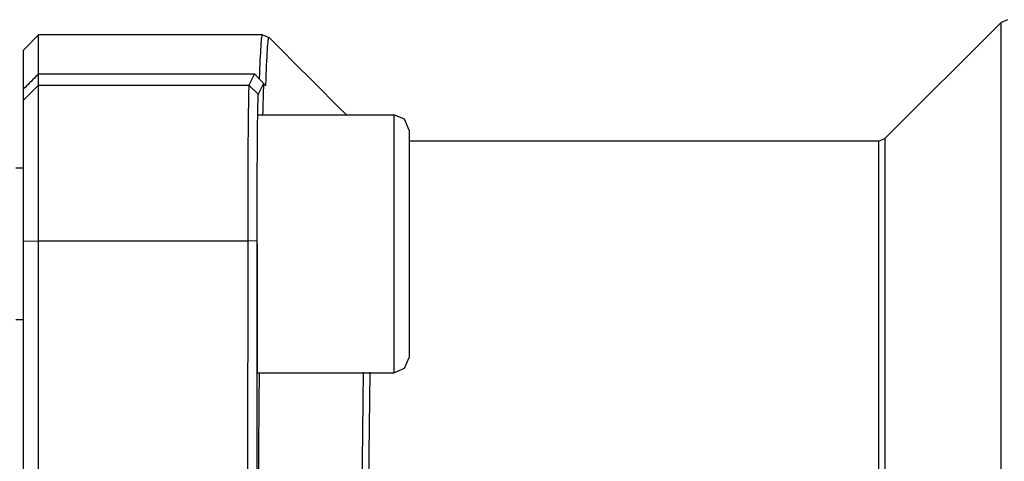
# Model space of a CAD drawing. Header units: millimetres. Extents: x 0 to 297, y 0 to 210.
# Tile 33 of 35: x 197 to 223, y 124 to 136. Entities that reach past the tile are written whole.
import ezdxf

# ---------------------------------------------------------------- set-up
doc = ezdxf.new("R2010")
doc.units = ezdxf.units.MM
doc.layers.add('ALL_ASSEM_MEMBER', color=7, linetype='CONTINUOUS')

msp = doc.modelspace()

# ---------------------------------------------------------------- linework, layer by layer
at = {"layer": 'ALL_ASSEM_MEMBER', "color": 7}
for p, q in [((222.736904, 135.505262), (222.567211, 135.434971)), ((222.567211, 135.434971), (219.507799, 132.375559)), ((222.567211, 73.975644), (222.567211, 135.434971)), ((196.804197, 134.705269), (197.204194, 135.105266)), ((197.204194, 106.970198), (197.204194, 135.105266)), ((203.104751, 135.105266), (197.204194, 135.105266)), ((203.0696, 134.878112), (203.07475, 134.939608)), ((203.07475, 134.939608), (203.075456, 134.946488)), ((203.075456, 134.946488), (203.07983, 134.990154)), ((203.07983, 134.990154), (203.080536, 134.994987)), ((203.080536, 134.994987), (203.085016, 135.031549)), ((203.085016, 135.031549), (203.08678, 135.044355)), ((203.08678, 135.044355), (203.089955, 135.063723)), ((203.089955, 135.063723), (203.091013, 135.069755)), ((203.091013, 135.069755), (203.094859, 135.086724)), ((203.094859, 135.086724), (203.095564, 135.08884)), ((203.095564, 135.08884), (203.097681, 135.095014)), ((203.097681, 135.095014), (203.10015, 135.100553)), ((203.10015, 135.100553), (203.100366, 135.100905)), ((203.100366, 135.100905), (203.102129, 135.103375)), ((203.102129, 135.103375), (203.103541, 135.104786)), ((203.103541, 135.104786), (203.105304, 135.105139)), ((203.104772, 135.105266), (203.274465, 135.034964)), ((203.248677, 134.914226), (203.253474, 134.954792)), ((203.253474, 134.954792), (203.255238, 134.968339)), ((203.255238, 134.968339), (203.258766, 134.989893)), ((203.258766, 134.989893), (203.259824, 134.996349)), ((203.259824, 134.996349), (203.263881, 135.014976)), ((203.263881, 135.014976), (203.264234, 135.01674)), ((203.264234, 135.01674), (203.266351, 135.023689)), ((203.266351, 135.023689), (203.269173, 135.029934)), ((203.269173, 135.029934), (203.269388, 135.030286)), ((203.269388, 135.030286), (203.271152, 135.033109)), ((203.271152, 135.033109), (203.272916, 135.03452)), ((203.272916, 135.03452), (203.27468, 135.034872)), ((203.274465, 135.034964), (203.478437, 134.831017)), ((196.804197, 106.955113), (196.804197, 134.705269)), ((203.054819, 134.645946), (203.058875, 134.717496)), ((203.058875, 134.717496), (203.064767, 134.811011)), ((203.064767, 134.811011), (203.0696, 134.878112)), ((203.226311, 134.612224), (203.23252, 134.714413)), ((203.23252, 134.714413), (203.237741, 134.789473)), ((203.237741, 134.789473), (203.242962, 134.854564)), ((203.242962, 134.854564), (203.243667, 134.861056)), ((203.243667, 134.861056), (203.248324, 134.909675)), ((203.248324, 134.909675), (203.248677, 134.914226)), ((203.478437, 134.831017), (203.682406, 134.627065)), ((203.039896, 134.326986), (203.044941, 134.444581)), ((203.044941, 134.444581), (203.048821, 134.528394)), ((203.048821, 134.528394), (203.054819, 134.645946)), ((203.215833, 134.406484), (203.222113, 134.534525)), ((203.222113, 134.534525), (203.226311, 134.612224)), ((203.682406, 134.627065), (203.886357, 134.423107)), ((203.886357, 134.423107), (204.090329, 134.219156)), ((203.030816, 134.089641), (203.035155, 134.20726)), ((203.035155, 134.20726), (203.035239, 134.209377)), ((203.035239, 134.209377), (203.039896, 134.326986)), ((203.201581, 134.058932), (203.206485, 134.187032)), ((203.206485, 134.187032), (203.211741, 134.315126)), ((203.211741, 134.315126), (203.215833, 134.406484)), ((204.090329, 134.219156), (204.294277, 134.015194)), ((197.044191, 133.91756), (197.004183, 133.87765)), ((197.084196, 133.957469), (197.044191, 133.91756)), ((197.124201, 133.997379), (197.084196, 133.957469)), ((197.164189, 134.037289), (197.124201, 133.997379)), ((197.204194, 134.077198), (197.164189, 134.037289)), ((197.204194, 134.077198), (202.895765, 134.077198)), ((202.895765, 134.077198), (202.746332, 133.778294)), ((202.895765, 134.077198), (203.025277, 133.934108)), ((203.041829, 133.916544), (203.025213, 133.934077)), ((203.025277, 133.934108), (203.026688, 133.972004)), ((203.026688, 133.972004), (203.030816, 134.089641)), ((203.05841, 133.899046), (203.041829, 133.916544)), ((203.075026, 133.881513), (203.05841, 133.899046)), ((203.192677, 133.800222), (203.196945, 133.928348)), ((203.196945, 133.928348), (203.201496, 134.056462)), ((203.201496, 134.056462), (203.201581, 134.058932)), ((204.294277, 134.015194), (204.498249, 133.811247)), ((196.804197, 133.37835), (197.204194, 133.778294)), ((196.844202, 133.718025), (196.804197, 133.678116)), ((196.884189, 133.757924), (196.844202, 133.718025)), ((196.924194, 133.797834), (196.884189, 133.757924)), ((196.964199, 133.83774), (196.924194, 133.797834)), ((197.004183, 133.87765), (196.964199, 133.83774)), ((197.204194, 133.778294), (202.746332, 133.778294)), ((202.737866, 133.641113), (202.736102, 133.585325)), ((202.73963, 133.687591), (202.737866, 133.641113)), ((202.741394, 133.724636), (202.73963, 133.687591)), ((202.743157, 133.752153), (202.741394, 133.724636)), ((202.744921, 133.770109), (202.743157, 133.752153)), ((202.745627, 133.775472), (202.744921, 133.770109)), ((202.746332, 133.778294), (202.745627, 133.775472)), ((202.986348, 133.538289), (202.746332, 133.778294)), ((203.128136, 133.821862), (202.986348, 133.538289)), ((203.091606, 133.864015), (203.075026, 133.881513)), ((203.108187, 133.846517), (203.091606, 133.864015)), ((203.124802, 133.828984), (203.108187, 133.846517)), ((203.122845, 133.635934), (203.121081, 133.57684)), ((203.124961, 133.717616), (203.122845, 133.635934)), ((203.141418, 133.811487), (203.124802, 133.828984)), ((203.127431, 133.799284), (203.124961, 133.717616)), ((203.128136, 133.821862), (203.127431, 133.799284)), ((203.134398, 133.815543), (203.128083, 133.821823)), ((203.140713, 133.809229), (203.134398, 133.815543)), ((203.147063, 133.802949), (203.140713, 133.809229)), ((203.149179, 133.803302), (203.141418, 133.811487)), ((203.153377, 133.79667), (203.147063, 133.802949)), ((203.165795, 133.785804), (203.149179, 133.803302)), ((203.159692, 133.79039), (203.153377, 133.79667)), ((203.166007, 133.784111), (203.159692, 133.79039)), ((203.182411, 133.768307), (203.165795, 133.785804)), ((203.172322, 133.777832), (203.166007, 133.784111)), ((203.178636, 133.771552), (203.172322, 133.777832)), ((203.184951, 133.765273), (203.178636, 133.771552)), ((203.191266, 133.758958), (203.182411, 133.768307)), ((203.191266, 133.758958), (203.184951, 133.765273)), ((203.191266, 133.758958), (203.192677, 133.800222)), ((204.498249, 133.811247), (204.702218, 133.607285)), ((202.73328, 133.446295), (202.730457, 133.27179)), ((202.734691, 133.520332), (202.73328, 133.446295)), ((202.736102, 133.585325), (202.734691, 133.520332)), ((202.977934, 133.393431), (202.977229, 133.371665)), ((202.978287, 133.407013), (202.977934, 133.393431)), ((202.980051, 133.45334), (202.978287, 133.407013)), ((202.980756, 133.472954), (202.980051, 133.45334)), ((202.982168, 133.497578), (202.980756, 133.472954)), ((202.983226, 133.513735), (202.982168, 133.497578)), ((202.983462, 133.51691), (202.983226, 133.513735)), ((202.984168, 133.525871), (202.983462, 133.51691)), ((202.985226, 133.534055), (202.984168, 133.525871)), ((202.98529, 133.534408), (202.985226, 133.534055)), ((202.985642, 133.536525), (202.98529, 133.534408)), ((202.986348, 133.538289), (202.985642, 133.536525)), ((203.116847, 133.41349), (203.114731, 133.331808)), ((203.118964, 133.495158), (203.116847, 133.41349)), ((203.121081, 133.57684), (203.118964, 133.495158)), ((204.702218, 133.607285), (204.906169, 133.403337)), ((204.906169, 133.403337), (205.110138, 133.199376)), ((202.730457, 133.27179), (202.727635, 133.063415)), ((202.971937, 133.122431), (202.971722, 133.110049)), ((202.972995, 133.176015), (202.971937, 133.122431)), ((202.974054, 133.227637), (202.972995, 133.176015)), ((202.975112, 133.28122), (202.974054, 133.227637)), ((202.975818, 133.318092), (202.975112, 133.28122)), ((202.977229, 133.371665), (202.975818, 133.318092)), ((203.11085, 133.168448), (203.109086, 133.086755)), ((203.112614, 133.250126), (203.11085, 133.168448)), ((203.114731, 133.331808), (203.112614, 133.250126)), ((205.110138, 133.199376), (205.31411, 132.995428)), ((202.727635, 133.063415), (202.724813, 132.823089)), ((202.964194, 132.995428), (206.564184, 132.995428)), ((202.96964, 133.002879), (202.965972, 132.721447)), ((202.971016, 133.056465), (202.970311, 133.002886)), ((202.971722, 133.110049), (202.971016, 133.056465)), ((203.109086, 133.086755), (203.107322, 133.005073)), ((206.564184, 132.995428), (206.564184, 126.19543)), ((206.847026, 132.878269), (206.564184, 132.995428)), ((206.96418, 132.595431), (206.847026, 132.878269)), ((202.724813, 132.823089), (202.722344, 132.553035)), ((202.965972, 132.721447), (202.962797, 132.387586)), ((206.96418, 132.595431), (206.96418, 126.59544)), ((202.722344, 132.553035), (202.720227, 132.255735)), ((202.962797, 132.387586), (202.961738, 132.25722)), ((219.338085, 132.305268), (219.507799, 132.375559)), ((219.507799, 132.375559), (219.507799, 77.035049)), ((202.720227, 132.255735), (202.71811, 131.933932)), ((202.961738, 132.25722), (202.959269, 131.923359)), ((219.338085, 132.305268), (206.96418, 132.305268)), ((219.338085, 132.305268), (219.338085, 77.10534)), ((202.71811, 131.933932), (202.716699, 131.63986)), ((202.959269, 131.923359), (202.957505, 131.589497)), ((196.604186, 131.595428), (196.804197, 131.595428)), ((202.716699, 131.63986), (202.714935, 131.228818)), ((202.957505, 131.589497), (202.956447, 131.333593)), ((202.956447, 131.333593), (202.955035, 130.999728)), ((202.714935, 131.228818), (202.713877, 130.875017)), ((202.713877, 130.875017), (202.712819, 130.463986)), ((202.955035, 130.999728), (202.953977, 130.665856)), ((202.953977, 130.665856), (202.953272, 130.331994)), ((202.712819, 130.463986), (202.712466, 130.079621)), ((202.953272, 130.331994), (202.952919, 129.998122)), ((202.712466, 130.079621), (202.712251, 129.668579)), ((202.952919, 129.998122), (202.952749, 129.66425)), ((196.804197, 129.661463), (197.204194, 129.668448)), ((197.204194, 129.668438), (202.712529, 129.668438)), ((202.712529, 129.668438), (202.71006, 112.544291)), ((202.952545, 129.66425), (202.712529, 129.668448)), ((202.952545, 129.66425), (202.950075, 113.352303)), ((202.964194, 129.595434), (202.964194, 126.19543)), ((196.604186, 127.59543), (196.804197, 127.59543)), ((206.847026, 126.31259), (206.96418, 126.59544)), ((202.964194, 126.19543), (206.564184, 126.19543)), ((203.01675, 126.195938), (203.009977, 125.388515)), ((205.758208, 125.423267), (205.767062, 126.20541)), ((205.913991, 124.057409), (205.936921, 126.207523)), ((206.564184, 126.19543), (206.847026, 126.31259)), ((203.009977, 125.388515), (203.000099, 124.104166)), ((205.750094, 124.641125), (205.758208, 125.423267)), ((205.742615, 123.858961), (205.750094, 124.641125)), ((203.000099, 124.104166), (202.991315, 122.819813)), ((205.895681, 121.907242), (205.913991, 124.057409)), ((205.735736, 123.076794), (205.742615, 123.858961))]:
    msp.add_line(p, q, dxfattribs=at)

doc.saveas('drawing.dxf')
